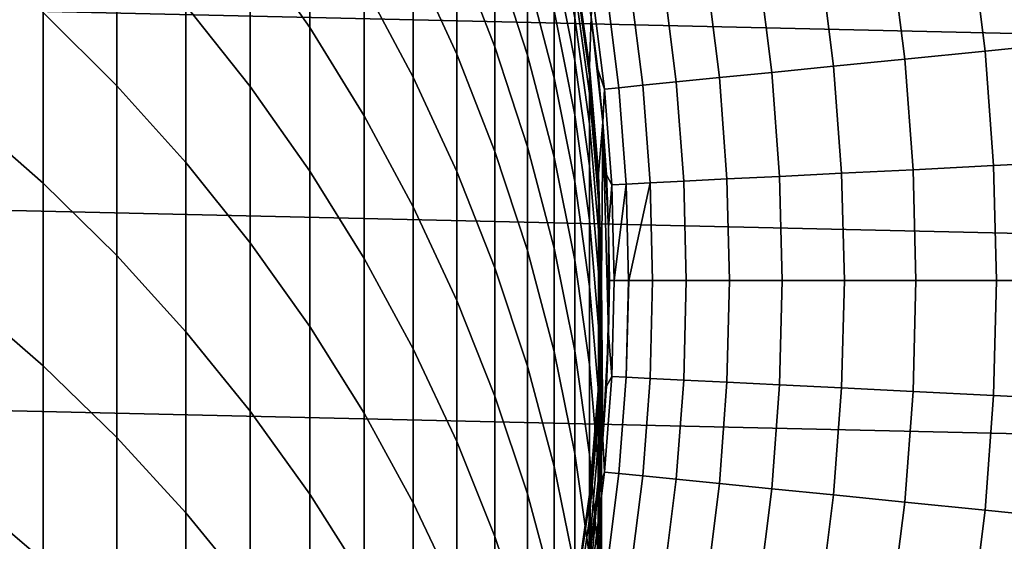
# Model space of a CAD drawing. Header units: metres. Extents: x -28 to 70, y -218 to 27.
# Tile 152 of 246: x 8.31 to 14.47, y -1.63 to 1.63. Entities that reach past the tile are written whole.
import ezdxf

# ---------------------------------------------------------------- set-up
doc = ezdxf.new("R2010")
doc.units = ezdxf.units.M
doc.layers.add('solid_10_261_002_XXX', color=7, linetype='CONTINUOUS')

msp = doc.modelspace()

# ---------------------------------------------------------------- linework, layer by layer
at = {"layer": 'solid_10_261_002_XXX'}
for points in [[(-27.243832, 3.744787, -5), (27.386063, 2.50062, -5), (27.471458, 1.25229, -5), (-27.386063, 2.50062, -5)], [(9.752155, 2.941993, 381.042999), (9.752155, 2.115743, 383.844086), (10.124413, 1.582518, 383.678833), (10.124413, 2.404454, 380.892395)], [(8.456086, 2.668809, 387.116547), (8.456086, 1.676764, 389.907898), (8.916676, 1.21929, 389.73822), (8.916676, 2.206872, 386.959442)], [(10.772099, 2.671757, 375.002655), (10.772099, 2.010598, 377.798615), (11.045485, 1.416271, 377.649475), (11.045485, 2.073577, 374.869812)], [(11.045485, 2.654713, 372.073212), (11.045485, 2.073577, 374.869812), (11.284048, 1.461361, 374.733826), (11.284048, 2.039011, 371.954041)], [(9.349153, 2.62817, 384.002869), (9.349153, 1.721189, 386.794281), (9.752155, 1.21329, 386.621521), (9.752155, 2.115743, 383.844086)], [(10.464751, 2.589106, 377.943787), (10.464751, 1.847642, 380.736359), (10.772099, 1.273316, 380.575439), (10.772099, 2.010598, 377.798615)], [(11.284048, 2.540516, 369.159485), (11.284048, 2.039011, 371.954041), (11.487036, 1.411135, 371.832489), (11.487036, 1.909554, 369.055115)], [(-27.386063, 2.50062, -5), (27.471458, 1.25229, -5), (27.5, 0, -5), (-27.471458, 1.25229, -5)], [(10.124413, 2.404454, 380.892395), (10.124413, 1.582518, 383.678833), (10.464751, 1.030176, 383.50766), (10.464751, 1.847642, 380.736359)], [(11.487036, 2.331924, 366.265198), (11.487036, 1.909554, 369.055115), (11.65381, 1.268345, 368.949066), (11.65381, 1.688058, 366.176697)], [(11.65381, 2.299576, 360.602753), (11.65381, 2.031887, 363.39389), (11.783843, 1.377558, 363.322113), (11.783843, 1.64353, 360.548859)], [(11.781238, 2.001307, 219.199997), (11.874846, 1.3382, 219.199997), (11.886192, 1.648329, 219.199997), (11.777301, 2.301168, 219.199997)], [(14.90989, 1.491959, 166.13768), (14.816988, 2.233302, 166.13768), (14.261628, 2.149595, 167.558289), (14.351048, 1.436039, 167.558289)], [(8.916676, 2.206872, 386.959442), (8.916676, 1.21929, 389.73822), (9.349153, 0.738299, 389.559845), (9.349153, 1.721189, 386.794281)], [(7.968838, 2.109278, 390.068298), (7.968838, 1.036814, 392.843262), (8.456086, 0.608842, 392.671112), (8.456086, 1.676764, 389.907898)], [(9.752155, 2.115743, 383.844086), (9.752155, 1.21329, 386.621521), (10.124413, 0.684777, 386.441803), (10.124413, 1.582518, 383.678833)], [(14.351048, 1.436039, 167.558289), (14.261628, 2.149595, 167.558289), (13.762432, 2.074353, 169.000046), (13.848722, 1.385774, 169.000046)], [(11.045485, 2.073577, 374.869812), (11.045485, 1.416271, 377.649475), (11.284048, 0.807997, 377.496826), (11.284048, 1.461361, 374.733826)], [(11.284048, 2.039011, 371.954041), (11.284048, 1.461361, 374.733826), (11.487036, 0.837039, 374.595184), (11.487036, 1.411135, 371.832489)], [(13.848722, 1.385774, 169.000046), (13.762432, 2.074353, 169.000046), (13.320186, 2.007695, 170.460709), (13.403703, 1.341243, 170.460709)], [(10.772099, 2.010598, 377.798615), (10.772099, 1.273316, 380.575439), (11.045485, 0.683283, 380.410126), (11.045485, 1.416271, 377.649475)], [(11.65381, 2.031887, 363.39389), (11.65381, 1.688058, 366.176697), (11.783843, 1.035934, 366.087067), (11.783843, 1.377558, 363.322113)], [(11.781238, 2.001307, 219.199997), (11.783843, 1.985835, 352.200012), (11.874861, 1.337976, 352.200012), (11.874846, 1.3382, 219.199997)], [(11.783843, 1.947783, 354.985718), (11.874861, 1.337976, 352.200012), (11.783843, 1.985835, 352.200012)], [(13.403703, 1.341243, 170.460709), (13.320186, 2.007695, 170.460709), (12.935584, 1.949726, 171.937958), (13.016689, 1.302516, 171.937958)], [(11.876726, 1.283515, 354.96756), (11.876726, 1.32132, 352.200012), (11.874861, 1.337976, 352.200012), (11.783843, 1.947783, 354.985718)], [(11.783843, 1.947783, 354.985718), (11.783843, 1.833652, 357.769379), (11.876726, 1.170128, 357.733063), (11.876726, 1.283515, 354.96756)], [(13.016689, 1.302516, 171.937958), (12.935584, 1.949726, 171.937958), (12.609233, 1.900536, 173.429489), (12.688293, 1.269655, 173.429489)], [(11.487036, 1.909554, 369.055115), (11.487036, 1.411135, 371.832489), (11.65381, 0.773063, 371.708954), (11.65381, 1.268345, 368.949066)], [(12.419029, 1.242711, 174.932922), (12.341647, 1.860204, 174.932922), (12.133247, 1.828793, 176.445908), (12.209322, 1.221727, 176.445908)], [(12.688293, 1.269655, 173.429489), (12.609233, 1.900536, 173.429489), (12.341647, 1.860204, 174.932922), (12.419029, 1.242711, 174.932922)], [(10.464751, 1.847642, 380.736359), (10.464751, 1.030176, 383.50766), (10.772099, 0.460459, 383.331116), (10.772099, 1.273316, 380.575439)], [(11.783843, 1.833652, 357.769379), (11.783843, 1.64353, 360.548859), (11.876726, 0.981245, 360.494446), (11.876726, 1.170128, 357.733063)], [(11.969806, 1.19776, 179.490997), (11.895224, 1.792916, 179.490997), (11.886265, 1.648243, 181), (11.927168, 1.320099, 181)], [(12.059503, 1.206735, 177.966064), (11.984361, 1.806352, 177.966064), (11.895224, 1.792916, 179.490997), (11.969806, 1.19776, 179.490997)], [(12.209322, 1.221727, 176.445908), (12.133247, 1.828793, 176.445908), (11.984361, 1.806352, 177.966064), (12.059503, 1.206735, 177.966064)], [(8.456086, 1.676764, 389.907898), (8.456086, 0.608842, 392.671112), (8.916676, 0.156174, 392.489014), (8.916676, 1.21929, 389.73822)], [(9.349153, 1.721189, 386.794281), (9.349153, 0.738299, 389.559845), (9.752155, 0.235308, 389.373322), (9.752155, 1.21329, 386.621521)], [(11.65381, 1.688058, 366.176697), (11.65381, 1.268345, 368.949066), (11.783843, 0.618913, 368.841675), (11.783843, 1.035934, 366.087067)], [(11.783843, 1.64353, 360.548859), (11.783843, 1.377558, 363.322113), (11.876726, 0.717006, 363.249634), (11.876726, 0.981245, 360.494446)], [(11.874846, 1.3382, 219.199997), (11.931135, 0.670586, 219.199997), (11.959062, 0.990446, 219.199997), (11.886192, 1.648329, 219.199997)], [(11.927168, 1.320099, 181), (11.886265, 1.648243, 181), (11.886192, 1.648329, 219.199997), (11.959062, 0.990446, 219.199997)], [(10.124413, 1.582518, 383.678833), (10.124413, 0.684777, 386.441803), (10.464751, 0.137317, 386.255615), (10.464751, 1.030176, 383.50766)], [(14.965724, 0.746908, 166.13768), (14.90989, 1.491959, 166.13768), (14.351048, 1.436039, 167.558289), (14.40479, 0.718913, 167.558289)], [(11.284048, 1.461361, 374.733826), (11.284048, 0.807997, 377.496826), (11.487036, 0.187695, 377.341156), (11.487036, 0.837039, 374.595184)], [(14.40479, 0.718913, 167.558289), (14.351048, 1.436039, 167.558289), (13.848722, 1.385774, 169.000046), (13.900582, 0.693749, 169.000046)], [(11.045485, 1.416271, 377.649475), (11.045485, 0.683283, 380.410126), (11.284048, 0.079406, 380.240936), (11.284048, 0.807997, 377.496826)], [(11.487036, 1.411135, 371.832489), (11.487036, 0.837039, 374.595184), (11.65381, 0.202579, 374.454254), (11.65381, 0.773063, 371.708954)], [(11.783843, 1.377558, 363.322113), (11.783843, 1.035934, 366.087067), (11.876726, 0.377607, 365.996582), (11.876726, 0.717006, 363.249634)], [(13.900582, 0.693749, 169.000046), (13.848722, 1.385774, 169.000046), (13.403703, 1.341243, 170.460709), (13.453897, 0.671456, 170.460709)], [(11.874846, 1.3382, 219.199997), (11.876726, 1.32132, 352.200012), (11.9312, 0.670042, 352.200012), (11.931135, 0.670586, 219.199997)], [(11.874846, 1.3382, 219.199997), (11.874861, 1.337976, 352.200012), (11.876726, 1.32132, 352.200012)], [(11.876726, 1.283515, 354.96756), (11.9312, 0.670042, 352.200012), (11.876726, 1.32132, 352.200012)], [(11.959014, 0.990952, 181), (11.927168, 1.320099, 181), (11.959062, 0.990446, 219.199997)], [(11.969806, 1.19776, 179.490997), (11.927168, 1.320099, 181), (11.959014, 0.990952, 181)], [(13.065434, 0.652069, 171.937958), (13.016689, 1.302516, 171.937958), (12.688293, 1.269655, 173.429489), (12.735807, 0.635618, 173.429489)], [(13.453897, 0.671456, 170.460709), (13.403703, 1.341243, 170.460709), (13.016689, 1.302516, 171.937958), (13.065434, 0.652069, 171.937958)], [(27.471458, -1.25229, -5), (-27.5, 0, -5), (-27.471458, 1.25229, -5), (27.5, 0, -5)], [(10.772099, 1.273316, 380.575439), (10.772099, 0.460459, 383.331116), (11.045485, -0.124838, 383.14975), (11.045485, 0.683283, 380.410126)], [(11.65381, 1.268345, 368.949066), (11.65381, 0.773063, 371.708954), (11.783843, 0.126806, 371.583832), (11.783843, 0.618913, 368.841675)], [(11.932165, 0.615083, 354.94931), (11.932165, 0.652638, 352.200012), (11.9312, 0.670042, 352.200012), (11.876726, 1.283515, 354.96756)], [(11.876726, 1.283515, 354.96756), (11.876726, 1.170128, 357.733063), (11.932165, 0.502445, 357.696564), (11.932165, 0.615083, 354.94931)], [(12.465535, 0.622129, 174.932922), (12.419029, 1.242711, 174.932922), (12.209322, 1.221727, 176.445908), (12.255043, 0.611624, 176.445908)], [(12.735807, 0.635618, 173.429489), (12.688293, 1.269655, 173.429489), (12.419029, 1.242711, 174.932922), (12.465535, 0.622129, 174.932922)], [(8.916676, 1.21929, 389.73822), (8.916676, 0.156174, 392.489014), (9.349153, -0.319765, 392.297546), (9.349153, 0.738299, 389.559845)], [(9.752155, 1.21329, 386.621521), (9.752155, 0.235308, 389.373322), (10.124413, -0.288098, 389.179199), (10.124413, 0.684777, 386.441803)], [(12.01463, 0.599625, 179.490997), (11.969806, 1.19776, 179.490997), (11.959014, 0.990952, 181), (11.981778, 0.661053, 181)], [(12.104663, 0.604119, 177.966064), (12.059503, 1.206735, 177.966064), (11.969806, 1.19776, 179.490997), (12.01463, 0.599625, 179.490997)], [(12.255043, 0.611624, 176.445908), (12.209322, 1.221727, 176.445908), (12.059503, 1.206735, 177.966064), (12.104663, 0.604119, 177.966064)], [(11.876726, 1.170128, 357.733063), (11.876726, 0.981245, 360.494446), (11.932165, 0.314808, 360.439728), (11.932165, 0.502445, 357.696564)], [(7.968838, 1.036814, 392.843262), (7.968838, -0.111047, 395.587891), (8.456086, -0.534157, 395.404114), (8.456086, 0.608842, 392.671112)], [(10.464751, 1.030176, 383.50766), (10.464751, 0.137317, 386.255615), (10.772099, -0.427365, 386.063568), (10.772099, 0.460459, 383.331116)], [(11.783843, 1.035934, 366.087067), (11.783843, 0.618913, 368.841675), (11.876726, -0.036696, 368.733246), (11.876726, 0.377607, 365.996582)], [(11.95, 0, 219.199997), (11.959062, 0.990446, 219.199997), (11.931135, 0.670586, 219.199997)], [(11.95, 0, 219.199997), (11.959062, -0.990446, 219.199997), (11.995449, -0.330277, 219.199997), (11.959062, 0.990446, 219.199997)], [(11.959014, 0.990952, 181), (11.959062, 0.990446, 219.199997), (11.995449, 0.330277, 219.199997), (11.981778, 0.661053, 181)], [(11.959062, 0.990446, 219.199997), (11.995449, -0.330277, 219.199997), (11.995449, 0.330277, 219.199997)], [(11.876726, 0.981245, 360.494446), (11.876726, 0.717006, 363.249634), (11.932165, 0.052313, 363.176727), (11.932165, 0.314808, 360.439728)], [(11.284048, 0.807997, 377.496826), (11.284048, 0.079406, 380.240936), (11.487036, -0.536412, 380.06839), (11.487036, 0.187695, 377.341156)], [(11.487036, 0.837039, 374.595184), (11.487036, 0.187695, 377.341156), (11.65381, -0.442679, 377.182983), (11.65381, 0.202579, 374.454254)], [(11.65381, 0.773063, 371.708954), (11.65381, 0.202579, 374.454254), (11.783843, -0.440018, 374.311554), (11.783843, 0.126806, 371.583832)], [(14.98435, 0, 166.13768), (14.965724, 0.746908, 166.13768), (14.40479, 0.718913, 167.558289), (14.422718, 0, 167.558289)], [(9.349153, 0.738299, 389.559845), (9.349153, -0.319765, 392.297546), (9.752155, -0.817473, 392.097351), (9.752155, 0.235308, 389.373322)], [(10.124413, 0.684777, 386.441803), (10.124413, -0.288098, 389.179199), (10.464751, -0.830268, 388.978119), (10.464751, 0.137317, 386.255615)], [(11.045485, 0.683283, 380.410126), (11.045485, -0.124838, 383.14975), (11.284048, -0.723868, 382.964111), (11.284048, 0.079406, 380.240936)], [(11.876726, 0.717006, 363.249634), (11.876726, 0.377607, 365.996582), (11.932165, -0.284846, 365.905518), (11.932165, 0.052313, 363.176727)], [(13.917884, 0, 169.000046), (13.900582, 0.693749, 169.000046), (13.453897, 0.671456, 170.460709), (13.470641, 0, 170.460709)], [(14.422718, 0, 167.558289), (14.40479, 0.718913, 167.558289), (13.900582, 0.693749, 169.000046), (13.917884, 0, 169.000046)], [(11.783843, 0.618913, 368.841675), (11.783843, 0.126806, 371.583832), (11.876726, -0.525596, 371.45755), (11.876726, -0.036696, 368.733246)], [(11.95, 0, 219.199997), (11.931135, 0.670586, 219.199997), (11.932165, 0.652638, 352.200012), (11.95, 0, 352.200012)], [(11.931135, 0.670586, 219.199997), (11.9312, 0.670042, 352.200012), (11.932165, 0.652638, 352.200012)], [(11.932165, 0.615083, 354.94931), (11.95, 0, 352.200012), (11.932165, 0.652638, 352.200012)], [(11.981778, 0.661053, 181), (11.995449, 0.330277, 219.199997), (12, 0, 193.699997), (11.995443, 0.330652, 181)], [(12.01463, 0.599625, 179.490997), (11.981778, 0.661053, 181), (11.995443, 0.330652, 181)], [(12.48105, 0, 174.932922), (12.465535, 0.622129, 174.932922), (12.255043, 0.611624, 176.445908), (12.270296, 0, 176.445908)], [(12.751658, 0, 173.429489), (12.735807, 0.635618, 173.429489), (12.465535, 0.622129, 174.932922), (12.48105, 0, 174.932922)], [(13.081696, 0, 171.937958), (13.065434, 0.652069, 171.937958), (12.735807, 0.635618, 173.429489), (12.751658, 0, 173.429489)], [(13.470641, 0, 170.460709), (13.453897, 0.671456, 170.460709), (13.065434, 0.652069, 171.937958), (13.081696, 0, 171.937958)], [(8.456086, 0.608842, 392.671112), (8.456086, -0.534157, 395.404114), (8.916676, -0.981683, 395.209717), (8.916676, 0.156174, 392.489014)], [(11.949986, -0.055406, 354.931), (11.949986, -0.018101, 352.200012), (11.95, 0, 352.200012), (11.932165, 0.615083, 354.94931)], [(11.932165, 0.615083, 354.94931), (11.932165, 0.502445, 357.696564), (11.949986, -0.167293, 357.659943), (11.949986, -0.055406, 354.931)], [(12.029584, 0, 179.490997), (12.01463, 0.599625, 179.490997), (11.995443, 0.330652, 181), (12, 0, 181)], [(12.030246, 0, 179.474228), (12.104663, 0.604119, 177.966064), (12.01463, 0.599625, 179.490997), (12.029584, 0, 179.490997)], [(12.030246, 0, 179.474228), (12.119728, 0, 177.966064), (12.104663, 0.604119, 177.966064)], [(12.120934, 0, 177.950851), (12.255043, 0.611624, 176.445908), (12.104663, 0.604119, 177.966064), (12.119728, 0, 177.966064)], [(12.120934, 0, 177.950851), (12.270296, 0, 176.445908), (12.255043, 0.611624, 176.445908)], [(11.932165, 0.502445, 357.696564), (11.932165, 0.314808, 360.439728), (11.949986, -0.35368, 360.384796), (11.949986, -0.167293, 357.659943)], [(10.772099, 0.460459, 383.331116), (10.772099, -0.427365, 386.063568), (11.045485, -1.007489, 385.866272), (11.045485, -0.124838, 383.14975)], [(11.876726, 0.377607, 365.996582), (11.876726, -0.036696, 368.733246), (11.932165, -0.696415, 368.624115), (11.932165, -0.284846, 365.905518)], [(11.932165, 0.314808, 360.439728), (11.932165, 0.052313, 363.176727), (11.949986, -0.614426, 363.103577), (11.949986, -0.35368, 360.384796)], [(11.995443, 0.330652, 181), (12, 0, 193.699997), (12, 0, 181)], [(11.995449, 0.330277, 219.199997), (11.995449, -0.330277, 219.199997), (12, 0, 193.699997)], [(9.752155, 0.235308, 389.373322), (9.752155, -0.817473, 392.097351), (10.124413, -1.335382, 391.889008), (10.124413, -0.288098, 389.179199)], [(11.487036, 0.187695, 377.341156), (11.487036, -0.536412, 380.06839), (11.65381, -1.162231, 379.893036), (11.65381, -0.442679, 377.182983)], [(11.65381, 0.202579, 374.454254), (11.65381, -0.442679, 377.182983), (11.783843, -1.081139, 377.022766), (11.783843, -0.440018, 374.311554)], [(8.916676, 0.156174, 392.489014), (8.916676, -0.981683, 395.209717), (9.349153, -1.452214, 395.005341), (9.349153, -0.319765, 392.297546)], [(10.464751, 0.137317, 386.255615), (10.464751, -0.830268, 388.978119), (10.772099, -1.389494, 388.770752), (10.772099, -0.427365, 386.063568)], [(11.783843, 0.126806, 371.583832), (11.783843, -0.440018, 374.311554), (11.876726, -1.088728, 374.16748), (11.876726, -0.525596, 371.45755)], [(11.284048, 0.079406, 380.240936), (11.284048, -0.723868, 382.964111), (11.487036, -1.334744, 382.774811), (11.487036, -0.536412, 380.06839)], [(27.386063, -2.50062, -5), (-27.471458, -1.25229, -5), (-27.5, 0, -5), (27.471458, -1.25229, -5)], [(11.931135, -0.670586, 219.199997), (11.959062, -0.990446, 219.199997), (11.95, 0, 219.199997)], [(11.931135, -0.670586, 219.199997), (11.95, 0, 219.199997), (11.949986, -0.018101, 352.200012), (11.9312, -0.670042, 352.200012)], [(11.932165, 0.052313, 363.176727), (11.932165, -0.284846, 365.905518), (11.949986, -0.949337, 365.814209), (11.949986, -0.614426, 363.103577)], [(11.95, 0, 219.199997), (11.95, 0, 352.200012), (11.949986, -0.018101, 352.200012)], [(11.959062, -0.990446, 219.199997), (11.982401, -0.649667, 193.699997), (12, 0, 193.699997), (11.995449, -0.330277, 219.199997)], [(11.995443, -0.330652, 181), (12, 0, 181), (12, 0, 193.699997), (11.982401, -0.649667, 193.699997)], [(12.01463, -0.599625, 179.490997), (12.029584, 0, 179.490997), (12, 0, 181), (11.995443, -0.330652, 181)], [(12.01463, -0.599625, 179.490997), (12.030246, 0, 179.474228), (12.029584, 0, 179.490997)], [(12.104663, -0.604119, 177.966064), (12.119728, 0, 177.966064), (12.030246, 0, 179.474228), (12.01463, -0.599625, 179.490997)], [(12.104663, -0.604119, 177.966064), (12.120934, 0, 177.950851), (12.119728, 0, 177.966064)], [(12.255043, -0.611624, 176.445908), (12.270296, 0, 176.445908), (12.120934, 0, 177.950851), (12.104663, -0.604119, 177.966064)], [(12.465535, -0.622129, 174.932922), (12.48105, 0, 174.932922), (12.270296, 0, 176.445908), (12.255043, -0.611624, 176.445908)], [(12.735807, -0.635618, 173.429489), (12.751658, 0, 173.429489), (12.48105, 0, 174.932922), (12.465535, -0.622129, 174.932922)], [(13.065434, -0.652069, 171.937958), (13.081696, 0, 171.937958), (12.751658, 0, 173.429489), (12.735807, -0.635618, 173.429489)], [(13.453897, -0.671456, 170.460709), (13.470641, 0, 170.460709), (13.081696, 0, 171.937958), (13.065434, -0.652069, 171.937958)], [(13.900582, -0.693749, 169.000046), (13.917884, 0, 169.000046), (13.470641, 0, 170.460709), (13.453897, -0.671456, 170.460709)], [(14.40479, -0.718913, 167.558289), (14.422718, 0, 167.558289), (13.917884, 0, 169.000046), (13.900582, -0.693749, 169.000046)], [(14.965724, -0.746908, 166.13768), (14.98435, 0, 166.13768), (14.422718, 0, 167.558289), (14.40479, -0.718913, 167.558289)], [(11.876726, -0.036696, 368.733246), (11.876726, -0.525596, 371.45755), (11.932165, -1.182089, 371.330444), (11.932165, -0.696415, 368.624115)], [(11.930133, -0.725837, 354.912659), (11.930133, -0.688783, 352.200012), (11.9312, -0.670042, 352.200012), (11.949986, -0.055406, 354.931)], [(11.949986, -0.055406, 354.931), (11.949986, -0.167293, 357.659943), (11.930133, -0.836974, 357.623322), (11.930133, -0.725837, 354.912659)], [(11.949986, -0.055406, 354.931), (11.9312, -0.670042, 352.200012), (11.949986, -0.018101, 352.200012)], [(7.968838, -0.111047, 395.587891), (7.968838, -1.333449, 398.30014), (8.456086, -1.751381, 398.104889), (8.456086, -0.534157, 395.404114)], [(11.045485, -0.124838, 383.14975), (11.045485, -1.007489, 385.866272), (11.284048, -1.601225, 385.664337), (11.284048, -0.723868, 382.964111)], [(11.949986, -0.167293, 357.659943), (11.949986, -0.35368, 360.384796), (11.930133, -1.02211, 360.329895), (11.930133, -0.836974, 357.623322)], [(10.124413, -0.288098, 389.179199), (10.124413, -1.335382, 391.889008), (10.464751, -1.871858, 391.673218), (10.464751, -0.830268, 388.978119)], [(11.932165, -0.284846, 365.905518), (11.932165, -0.696415, 368.624115), (11.949986, -1.358164, 368.514679), (11.949986, -0.949337, 365.814209)], [(9.349153, -0.319765, 392.297546), (9.349153, -1.452214, 395.005341), (9.752155, -1.944268, 394.791626), (9.752155, -0.817473, 392.097351)], [(11.995443, -0.330652, 181), (11.982401, -0.649667, 193.699997), (11.929655, -1.297428, 193.699997), (11.981778, -0.661053, 181)], [(11.949986, -0.35368, 360.384796), (11.949986, -0.614426, 363.103577), (11.930133, -1.281108, 363.030426), (11.930133, -1.02211, 360.329895)], [(12.01463, -0.599625, 179.490997), (11.995443, -0.330652, 181), (11.981778, -0.661053, 181)], [(10.772099, -0.427365, 386.063568), (10.772099, -1.389494, 388.770752), (11.045485, -1.964013, 388.557678), (11.045485, -1.007489, 385.866272)], [(11.65381, -0.442679, 377.182983), (11.65381, -1.162231, 379.893036), (11.783843, -1.796076, 379.715454), (11.783843, -1.081139, 377.022766)], [(11.783843, -0.440018, 374.311554), (11.783843, -1.081139, 377.022766), (11.876726, -1.725671, 376.861023), (11.876726, -1.088728, 374.16748)], [(8.456086, -0.534157, 395.404114), (8.456086, -1.751381, 398.104889), (8.916676, -2.19343, 397.898346), (8.916676, -0.981683, 395.209717)], [(11.487036, -0.536412, 380.06839), (11.487036, -1.334744, 382.774811), (11.65381, -1.955539, 382.582458), (11.65381, -1.162231, 379.893036)], [(11.876726, -0.525596, 371.45755), (11.876726, -1.088728, 374.16748), (11.932165, -1.741504, 374.022491), (11.932165, -1.182089, 371.330444)], [(11.949986, -0.614426, 363.103577), (11.949986, -0.949337, 365.814209), (11.930133, -1.613773, 365.72287), (11.930133, -1.281108, 363.030426)], [(11.969806, -1.19776, 179.490997), (12.01463, -0.599625, 179.490997), (11.981778, -0.661053, 181), (11.959014, -0.990952, 181)], [(12.059503, -1.206735, 177.966064), (12.104663, -0.604119, 177.966064), (12.01463, -0.599625, 179.490997), (11.969806, -1.19776, 179.490997)], [(12.209322, -1.221727, 176.445908), (12.255043, -0.611624, 176.445908), (12.104663, -0.604119, 177.966064), (12.059503, -1.206735, 177.966064)], [(12.419029, -1.242711, 174.932922), (12.465535, -0.622129, 174.932922), (12.255043, -0.611624, 176.445908), (12.209322, -1.221727, 176.445908)], [(11.874846, -1.3382, 219.199997), (11.886192, -1.648329, 219.199997), (11.959062, -0.990446, 219.199997), (11.931135, -0.670586, 219.199997)], [(11.874846, -1.3382, 219.199997), (11.931135, -0.670586, 219.199997), (11.930133, -0.688783, 352.200012), (11.874861, -1.337976, 352.200012)], [(11.886192, -1.648329, 219.199997), (11.929655, -1.297428, 193.699997), (11.982401, -0.649667, 193.699997), (11.959062, -0.990446, 219.199997)], [(11.959014, -0.990952, 181), (11.981778, -0.661053, 181), (11.929655, -1.297428, 193.699997)], [(11.931135, -0.670586, 219.199997), (11.9312, -0.670042, 352.200012), (11.930133, -0.688783, 352.200012)], [(12.688293, -1.269655, 173.429489), (12.735807, -0.635618, 173.429489), (12.465535, -0.622129, 174.932922), (12.419029, -1.242711, 174.932922)], [(13.016689, -1.302516, 171.937958), (13.065434, -0.652069, 171.937958), (12.735807, -0.635618, 173.429489), (12.688293, -1.269655, 173.429489)], [(13.403703, -1.341243, 170.460709), (13.453897, -0.671456, 170.460709), (13.065434, -0.652069, 171.937958), (13.016689, -1.302516, 171.937958)], [(13.848722, -1.385774, 169.000046), (13.900582, -0.693749, 169.000046), (13.453897, -0.671456, 170.460709), (13.403703, -1.341243, 170.460709)], [(11.284048, -0.723868, 382.964111), (11.284048, -1.601225, 385.664337), (11.487036, -2.206703, 385.458435), (11.487036, -1.334744, 382.774811)], [(11.872668, -1.394098, 354.894409), (11.872668, -1.357293, 352.200012), (11.874861, -1.337976, 352.200012), (11.930133, -0.725837, 354.912659)], [(11.930133, -0.725837, 354.912659), (11.930133, -0.836974, 357.623322), (11.872668, -1.504487, 357.586792), (11.872668, -1.394098, 354.894409)], [(11.930133, -0.725837, 354.912659), (11.874861, -1.337976, 352.200012), (11.930133, -0.688783, 352.200012)], [(11.932165, -0.696415, 368.624115), (11.932165, -1.182089, 371.330444), (11.949986, -1.840601, 371.202972), (11.949986, -1.358164, 368.514679)], [(14.351048, -1.436039, 167.558289), (14.40479, -0.718913, 167.558289), (13.900582, -0.693749, 169.000046), (13.848722, -1.385774, 169.000046)], [(14.90989, -1.491959, 166.13768), (14.965724, -0.746908, 166.13768), (14.40479, -0.718913, 167.558289), (14.351048, -1.436039, 167.558289)], [(9.752155, -0.817473, 392.097351), (9.752155, -1.944268, 394.791626), (10.124413, -2.456293, 394.569214), (10.124413, -1.335382, 391.889008)], [(10.464751, -0.830268, 388.978119), (10.464751, -1.871858, 391.673218), (10.772099, -2.42521, 391.450623), (10.772099, -1.389494, 388.770752)], [(11.930133, -0.836974, 357.623322), (11.930133, -1.02211, 360.329895), (11.872668, -1.688377, 360.275177), (11.872668, -1.504487, 357.586792)], [(8.916676, -0.981683, 395.209717), (8.916676, -2.19343, 397.898346), (9.349153, -2.658204, 397.681183), (9.349153, -1.452214, 395.005341)], [(11.949986, -0.949337, 365.814209), (11.949986, -1.358164, 368.514679), (11.930133, -2.019857, 368.405243), (11.930133, -1.613773, 365.72287)], [(11.045485, -1.007489, 385.866272), (11.045485, -1.964013, 388.557678), (11.284048, -2.552012, 388.3396), (11.284048, -1.601225, 385.664337)], [(11.959014, -0.990952, 181), (11.929655, -1.297428, 193.699997), (11.841918, -1.941384, 193.699997), (11.927168, -1.320099, 181)], [(11.930133, -1.02211, 360.329895), (11.930133, -1.281108, 363.030426), (11.872668, -1.945631, 362.95752), (11.872668, -1.688377, 360.275177)], [(11.969806, -1.19776, 179.490997), (11.959014, -0.990952, 181), (11.927168, -1.320099, 181)], [(11.783843, -1.081139, 377.022766), (11.783843, -1.796076, 379.715454), (11.876726, -2.43595, 379.536163), (11.876726, -1.725671, 376.861023)], [(11.876726, -1.088728, 374.16748), (11.876726, -1.725671, 376.861023), (11.932165, -2.374243, 376.698273), (11.932165, -1.741504, 374.022491)], [(11.65381, -1.162231, 379.893036), (11.65381, -1.955539, 382.582458), (11.783843, -2.584297, 382.387604), (11.783843, -1.796076, 379.715454)], [(11.895224, -1.792916, 179.490997), (11.969806, -1.19776, 179.490997), (11.927168, -1.320099, 181), (11.886265, -1.648243, 181)], [(11.984361, -1.806352, 177.966064), (12.059503, -1.206735, 177.966064), (11.969806, -1.19776, 179.490997), (11.895224, -1.792916, 179.490997)], [(11.932165, -1.182089, 371.330444), (11.932165, -1.741504, 374.022491), (11.949986, -2.396289, 373.877075), (11.949986, -1.840601, 371.202972)], [(12.133247, -1.828793, 176.445908), (12.209322, -1.221727, 176.445908), (12.059503, -1.206735, 177.966064), (11.984361, -1.806352, 177.966064)], [(12.341647, -1.860204, 174.932922), (12.419029, -1.242711, 174.932922), (12.209322, -1.221727, 176.445908), (12.133247, -1.828793, 176.445908)], [(27.243832, -3.744787, -5), (-27.386063, -2.50062, -5), (-27.471458, -1.25229, -5), (27.386063, -2.50062, -5)], [(11.930133, -1.281108, 363.030426), (11.930133, -1.613773, 365.72287), (11.872668, -2.276056, 365.631836), (11.872668, -1.945631, 362.95752)], [(12.609233, -1.900536, 173.429489), (12.688293, -1.269655, 173.429489), (12.419029, -1.242711, 174.932922), (12.341647, -1.860204, 174.932922)], [(12.935584, -1.949726, 171.937958), (13.016689, -1.302516, 171.937958), (12.688293, -1.269655, 173.429489), (12.609233, -1.900536, 173.429489)], [(7.968838, -1.333449, 398.30014), (7.968838, -2.62948, 400.977997), (8.456086, -3.041922, 400.771393), (8.456086, -1.751381, 398.104889)], [(10.124413, -1.335382, 391.889008), (10.124413, -2.456293, 394.569214), (10.464751, -2.986674, 394.338837), (10.464751, -1.871858, 391.673218)], [(11.487036, -1.334744, 382.774811), (11.487036, -2.206703, 385.458435), (11.65381, -2.822012, 385.249176), (11.65381, -1.955539, 382.582458)], [(11.777301, -2.301168, 219.199997), (11.841918, -1.941384, 193.699997), (11.929655, -1.297428, 193.699997), (11.886192, -1.648329, 219.199997)], [(11.874846, -1.3382, 219.199997), (11.872668, -1.357293, 352.200012), (11.781158, -2.001699, 352.200012), (11.781238, -2.001307, 219.199997)], [(11.781238, -2.001307, 219.199997), (11.886192, -1.648329, 219.199997), (11.874846, -1.3382, 219.199997)], [(11.886265, -1.648243, 181), (11.927168, -1.320099, 181), (11.841918, -1.941384, 193.699997)], [(11.874846, -1.3382, 219.199997), (11.874861, -1.337976, 352.200012), (11.872668, -1.357293, 352.200012)], [(13.320186, -2.007695, 170.460709), (13.403703, -1.341243, 170.460709), (13.016689, -1.302516, 171.937958), (12.935584, -1.949726, 171.937958)], [(13.762432, -2.074353, 169.000046), (13.848722, -1.385774, 169.000046), (13.403703, -1.341243, 170.460709), (13.320186, -2.007695, 170.460709)], [(10.772099, -1.389494, 388.770752), (10.772099, -2.42521, 391.450623), (11.045485, -2.993694, 391.221954), (11.045485, -1.964013, 388.557678)], [(11.777773, -2.058082, 354.876251), (11.777773, -2.021524, 352.200012), (11.781158, -2.001699, 352.200012), (11.872668, -1.394098, 354.894409)], [(11.872668, -1.394098, 354.894409), (11.872668, -1.504487, 357.586792), (11.777773, -2.167727, 357.550537), (11.777773, -2.058082, 354.876251)], [(11.872668, -1.394098, 354.894409), (11.781158, -2.001699, 352.200012), (11.872668, -1.357293, 352.200012)], [(11.949986, -1.358164, 368.514679), (11.949986, -1.840601, 371.202972), (11.930133, -2.499058, 371.0755), (11.930133, -2.019857, 368.405243)], [(14.261628, -2.149595, 167.558289), (14.351048, -1.436039, 167.558289), (13.848722, -1.385774, 169.000046), (13.762432, -2.074353, 169.000046)], [(9.349153, -1.452214, 395.005341), (9.349153, -2.658204, 397.681183), (9.752155, -3.144236, 397.454102), (9.752155, -1.944268, 394.791626)], [(14.816988, -2.233302, 166.13768), (14.90989, -1.491959, 166.13768), (14.351048, -1.436039, 167.558289), (14.261628, -2.149595, 167.558289)], [(11.872668, -1.504487, 357.586792), (11.872668, -1.688377, 360.275177), (11.777773, -2.350379, 360.220795), (11.777773, -2.167727, 357.550537)], [(11.284048, -1.601225, 385.664337), (11.284048, -2.552012, 388.3396), (11.487036, -3.151639, 388.117218), (11.487036, -2.206703, 385.458435)], [(11.930133, -1.613773, 365.72287), (11.930133, -2.019857, 368.405243), (11.872668, -2.679407, 368.296143), (11.872668, -2.276056, 365.631836)]]:
    msp.add_3dface(points, dxfattribs=at)

doc.saveas('drawing.dxf')
